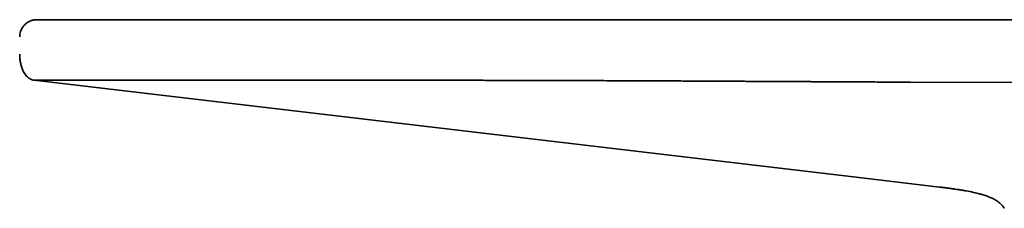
# Model space of a CAD drawing. Header units: millimetres. Extents: x 8 to 960, y 12 to 1994.
# Tile 14 of 24: x 173 to 230, y 1952 to 1963. Entities that reach past the tile are written whole.
import ezdxf

# ---------------------------------------------------------------- set-up
doc = ezdxf.new("R2010")
doc.units = ezdxf.units.MM

msp = doc.modelspace()

# ---------------------------------------------------------------- linework, layer by layer
at = {"color": 7, "linetype": 'Continuous', "lineweight": 35}
for p, q in [((195.049, 1962.792), (241.978, 1962.792)), ((173.426, 1959.26), (221.363, 1953.603)), ((224.511, 1959.149), (239.253, 1959.093)), ((221.363, 1953.603), (226.228, 1953.028))]:
    msp.add_line(p, q, dxfattribs=at)
for points, knots in [([(173.58, 1962.792), (173.54, 1962.791), (173.466, 1962.788), (173.367, 1962.77), (173.287, 1962.749), (173.203, 1962.72), (173.107, 1962.676), (173.007, 1962.614), (172.915, 1962.542), (172.826, 1962.454), (172.744, 1962.346), (172.674, 1962.224), (172.623, 1962.093), (172.587, 1961.947), (172.582, 1961.844), (172.58, 1961.792)], [0, 0, 0, 0, 0.076273, 0.141127, 0.192919, 0.232793, 0.311804, 0.393851, 0.456011, 0.535545, 0.631983, 0.714501, 0.80447, 0.900291, 1, 1, 1, 1]), ([(173.58, 1962.792), (173.583, 1962.792), (173.588, 1962.792), (173.633, 1962.792), (173.704, 1962.792), (173.804, 1962.792), (173.933, 1962.792), (174.087, 1962.792), (174.264, 1962.792), (174.462, 1962.792), (174.684, 1962.792), (174.931, 1962.792), (175.208, 1962.792), (175.515, 1962.792), (175.854, 1962.792), (176.218, 1962.792), (176.608, 1962.792), (177.023, 1962.792), (177.454, 1962.792), (177.898, 1962.792), (178.353, 1962.792), (178.828, 1962.792), (179.324, 1962.792), (179.848, 1962.792), (180.403, 1962.792), (180.987, 1962.792), (181.59, 1962.792), (182.212, 1962.792), (182.852, 1962.792), (183.496, 1962.792), (184.141, 1962.792), (184.787, 1962.792), (185.445, 1962.792), (186.115, 1962.792), (186.81, 1962.792), (187.53, 1962.792), (188.274, 1962.792), (189.027, 1962.792), (189.788, 1962.792), (190.558, 1962.792), (191.32, 1962.792), (192.072, 1962.792), (192.812, 1962.792), (193.555, 1962.792), (194.301, 1962.792), (194.799, 1962.792), (195.049, 1962.792)], [0, 0, 0, 0, 0.023369, 0.046688, 0.069987, 0.093296, 0.116647, 0.140035, 0.162039, 0.184012, 0.205979, 0.227968, 0.250002, 0.273375, 0.296695, 0.319994, 0.343301, 0.366648, 0.390032, 0.412032, 0.434004, 0.455972, 0.477962, 0.5, 0.523363, 0.546678, 0.569976, 0.593288, 0.616644, 0.640025, 0.662018, 0.683987, 0.705956, 0.727951, 0.749999, 0.773356, 0.796668, 0.819966, 0.84328, 0.86664, 0.890031, 0.912032, 0.934004, 0.955972, 0.977962, 1, 1, 1, 1]), ([(172.58, 1960.786), (172.582, 1960.706), (172.587, 1960.543), (172.622, 1960.298), (172.68, 1960.057), (172.756, 1959.853), (172.842, 1959.689), (172.929, 1959.562), (173.022, 1959.461), (173.118, 1959.384), (173.212, 1959.327), (173.315, 1959.284), (173.388, 1959.268), (173.426, 1959.26)], [0, 0, 0, 0, 0.12771, 0.259756, 0.392195, 0.521692, 0.605261, 0.686247, 0.764896, 0.8229, 0.88076, 0.939406, 1, 1, 1, 1]), ([(173.426, 1959.26), (173.429, 1959.26), (173.434, 1959.26), (173.479, 1959.26), (173.551, 1959.26), (173.652, 1959.26), (173.781, 1959.26), (173.936, 1959.26), (174.114, 1959.26), (174.313, 1959.26), (174.537, 1959.26), (174.785, 1959.26), (175.062, 1959.26), (175.371, 1959.26), (175.712, 1959.26), (176.079, 1959.26), (176.471, 1959.26), (176.888, 1959.26), (177.321, 1959.26), (177.767, 1959.26), (178.226, 1959.26), (178.704, 1959.26), (179.202, 1959.26), (179.73, 1959.26), (180.287, 1959.26), (180.875, 1959.26), (181.483, 1959.26), (182.108, 1959.26), (182.751, 1959.26), (183.399, 1959.26), (184.048, 1959.26), (184.698, 1959.26), (185.361, 1959.26), (186.035, 1959.26), (186.734, 1959.26), (187.458, 1959.26), (188.207, 1959.26), (188.965, 1959.26), (189.732, 1959.26), (190.507, 1959.26), (191.273, 1959.26), (192.029, 1959.26), (192.775, 1959.26), (193.524, 1959.26), (194.275, 1959.26), (194.777, 1959.26), (195.028, 1959.26)], [0, 0, 0, 0, 0.023327, 0.046654, 0.069981, 0.093308, 0.116636, 0.139963, 0.161959, 0.183954, 0.20595, 0.227945, 0.24994, 0.273268, 0.296596, 0.319925, 0.343253, 0.366582, 0.389912, 0.411909, 0.433907, 0.455906, 0.477904, 0.499903, 0.523234, 0.546567, 0.569899, 0.593232, 0.616565, 0.639899, 0.661901, 0.683903, 0.705906, 0.727909, 0.749913, 0.77325, 0.796588, 0.819927, 0.843267, 0.866608, 0.88995, 0.911959, 0.93397, 0.95598, 0.97799, 1, 1, 1, 1]), ([(195.028, 1959.26), (195.054, 1959.26), (195.12, 1959.26), (195.222, 1959.26), (195.338, 1959.26), (195.461, 1959.259), (195.606, 1959.259), (195.765, 1959.259), (195.906, 1959.259), (196.021, 1959.259), (196.11, 1959.259), (196.197, 1959.259), (196.283, 1959.258), (196.368, 1959.258), (196.45, 1959.258), (196.599, 1959.258), (196.825, 1959.258), (197.138, 1959.258), (197.481, 1959.257), (197.854, 1959.257), (198.273, 1959.256), (198.74, 1959.256), (199.233, 1959.255), (199.64, 1959.255), (199.884, 1959.254), (199.975, 1959.254), (200.001, 1959.254), (200.026, 1959.254), (200.051, 1959.254), (200.077, 1959.254), (200.103, 1959.254), (200.299, 1959.254), (200.656, 1959.253), (201.164, 1959.252), (201.642, 1959.251), (202.09, 1959.25), (202.509, 1959.249), (202.918, 1959.248), (203.314, 1959.247), (203.693, 1959.246), (204.03, 1959.245), (204.27, 1959.244), (204.434, 1959.244), (204.57, 1959.243), (204.75, 1959.243), (204.965, 1959.242), (205.18, 1959.241), (205.396, 1959.24), (205.939, 1959.238), (206.53, 1959.236), (207.169, 1959.234), (207.534, 1959.232), (207.915, 1959.23), (208.317, 1959.229), (208.737, 1959.227), (209.305, 1959.224), (210.03, 1959.221), (210.922, 1959.217), (211.853, 1959.212), (212.617, 1959.208), (213.203, 1959.205), (213.601, 1959.203), (214.001, 1959.201), (214.385, 1959.199), (214.765, 1959.197), (215.153, 1959.195), (215.575, 1959.193), (216.015, 1959.191), (216.469, 1959.188), (216.935, 1959.186), (217.429, 1959.183), (217.951, 1959.181), (218.378, 1959.178), (218.71, 1959.177), (218.962, 1959.175), (219.247, 1959.174), (219.552, 1959.172), (219.848, 1959.171), (220.188, 1959.169), (220.567, 1959.167), (220.982, 1959.165), (221.419, 1959.163), (221.873, 1959.161), (222.338, 1959.158), (222.765, 1959.156), (223.152, 1959.155), (223.499, 1959.153), (223.807, 1959.152), (224.075, 1959.15), (224.305, 1959.15), (224.446, 1959.149), (224.511, 1959.149)], [0, 0, 0, 0, 0.002681, 0.006767, 0.010303, 0.014474, 0.019297, 0.025055, 0.030649, 0.033715, 0.03673, 0.039693, 0.042604, 0.045463, 0.048269, 0.051024, 0.060608, 0.07122, 0.082861, 0.095531, 0.109229, 0.125485, 0.142986, 0.159415, 0.16695, 0.167807, 0.168667, 0.169529, 0.170393, 0.17126, 0.172129, 0.173001, 0.191238, 0.208466, 0.224683, 0.239891, 0.254089, 0.267277, 0.281524, 0.294368, 0.305809, 0.315848, 0.318764, 0.322501, 0.329768, 0.337052, 0.344352, 0.351668, 0.359001, 0.39962, 0.411804, 0.424032, 0.436741, 0.450634, 0.46489, 0.479509, 0.508429, 0.538674, 0.570244, 0.603139, 0.616425, 0.629915, 0.643609, 0.657075, 0.66906, 0.682216, 0.696543, 0.712042, 0.726925, 0.742748, 0.759511, 0.777215, 0.79586, 0.802932, 0.810941, 0.821563, 0.831899, 0.84195, 0.851715, 0.866483, 0.880546, 0.893905, 0.910984, 0.926753, 0.941211, 0.954358, 0.966194, 0.976542, 0.985626, 0.993445, 1, 1, 1, 1]), ([(229.858, 1951.977), (229.846, 1951.99), (229.803, 1952.04), (229.698, 1952.131), (229.539, 1952.247), (229.339, 1952.357), (229.124, 1952.452), (228.895, 1952.535), (228.655, 1952.608), (228.355, 1952.686), (227.991, 1952.766), (227.564, 1952.844), (227.126, 1952.912), (226.68, 1952.974), (226.379, 1953.01), (226.228, 1953.028)], [0, 0, 0, 0, 0.013708, 0.051136, 0.108347, 0.167455, 0.228723, 0.292118, 0.35745, 0.424488, 0.534739, 0.648009, 0.763653, 0.881117, 1, 1, 1, 1]), ([(226.229, 1953.028), (226.318, 1953.018), (226.488, 1952.997), (226.73, 1952.966), (226.946, 1952.937), (227.137, 1952.909), (227.295, 1952.885), (227.425, 1952.865), (227.528, 1952.848), (227.625, 1952.832), (227.714, 1952.816), (227.76, 1952.807), (227.78, 1952.804)], [0, 0, 0, 0, 0.16735, 0.318446, 0.453664, 0.573389, 0.678055, 0.754136, 0.820458, 0.877465, 0.94682, 1, 1, 1, 1]), ([(229.857, 1951.981), (229.866, 1951.971), (229.883, 1951.952), (229.907, 1951.924), (229.917, 1951.911)], [0, 0, 0, 0, 0.556524, 1, 1, 1, 1]), ([(230.001, 1951.792), (229.975, 1951.833), (229.946, 1951.879), (229.909, 1951.92), (229.904, 1951.925)], [0, 0, 0, 0, 0.875498, 1, 1, 1, 1]), ([(229.905, 1951.926), (229.911, 1951.918), (229.923, 1951.904), (229.947, 1951.872), (229.975, 1951.833), (229.994, 1951.804), (230.003, 1951.79)], [0, 0, 0, 0, 0.2834067, 0.5316854, 0.7647189, 1, 1, 1, 1])]:
    msp.add_open_spline(points, degree=3, knots=knots, dxfattribs=at)

doc.saveas('drawing.dxf')
